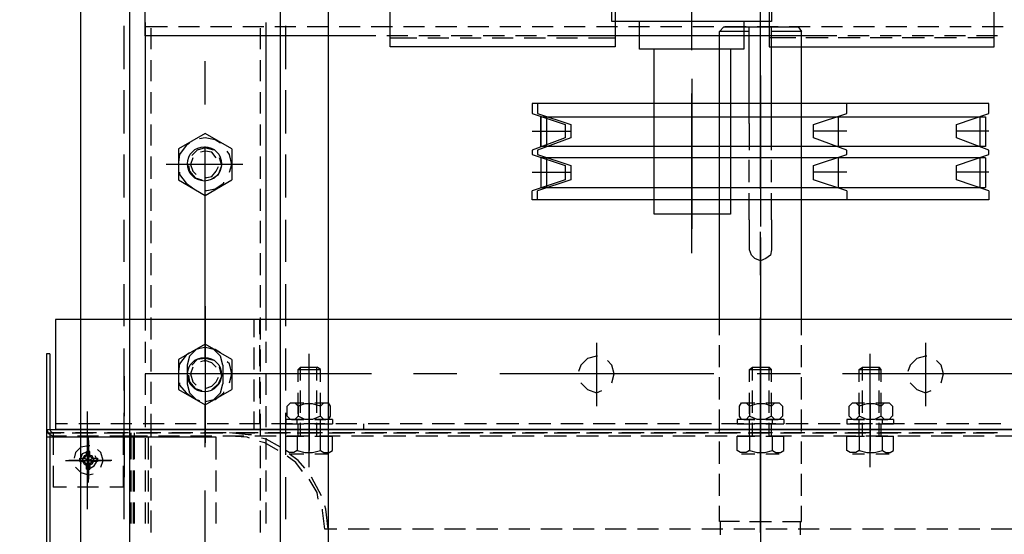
# Model space of a CAD drawing. Header units: millimetres. Extents: x -410 to 72073, y -3152 to 13830.
# Tile 62 of 92: x 15029 to 15306, y 7858 to 8003. Entities that reach past the tile are written whole.
import ezdxf

# ---------------------------------------------------------------- set-up
doc = ezdxf.new("R2010")
doc.units = ezdxf.units.MM
doc.layers.add('A-CEILING-01', color=7, linetype='Continuous', lineweight=5, true_color=0xd56ca8)
doc.layers.add('A-CEILING-05', color=7, linetype='Continuous', lineweight=5, true_color=0x139b48)
doc.layers.add('ACMV-EQP-CHW', color=30, linetype='Continuous', true_color=0xff7f00)
doc.layers.add('RCP LAYOUT', color=9, linetype='Continuous', true_color=0x808080)

# ---------------------------------------------------------------- blocks, each defined once
blk = doc.blocks.new('A$C9bf954c9')
at = {"layer": 'A-CEILING-01', "true_color": 0x808080}
h = blk.add_hatch(dxfattribs=at)
h.set_pattern_fill('ANSI37', color=8, scale=2000)
h.set_pattern_definition([(45, (0, 0), (-176.7767, 176.7767), []), (135, (0, 0), (-176.7767, -176.7767), [])])
edge = h.paths.add_edge_path()
edge.add_line((17350, 13380), (12020, 13380))
edge.add_line((12020, 13380), (12020, 13280))
edge.add_line((12020, 13280), (11820, 13280))
edge.add_line((11820, 13280), (11820, 13380))
edge.add_line((11820, 13380), (6090, 13380))
edge.add_line((6090, 13380), (6090, 13280))
edge.add_line((6090, 13280), (5890, 13280))
edge.add_line((5890, 13280), (5890, 13380))
edge.add_line((5890, 13380), (350, 13380))
edge.add_line((350, 13380), (200, 13380))
edge.add_line((200, 13380), (200, 4520))
edge.add_line((200, 4520), (650, 4520))
edge.add_line((650, 4520), (650, 4220))
edge.add_line((650, 4220), (200, 4220))
edge.add_line((200, 4220), (200, 3270))
edge.add_line((200, 3270), (3945, 3270))
edge.add_line((3945, 3270), (3945, 3920))
edge.add_line((3945, 3920), (6135, 3920))
edge.add_line((6135, 3920), (6135, 3270))
edge.add_line((6135, 3270), (9805, 3270))
edge.add_line((9805, 3270), (9805, 3070))
edge.add_line((9805, 3070), (10125.7, 3070))
edge.add_line((10125.7, 3070), (10125.7, 3423))
edge.add_line((10125.7, 3423), (11242.06, 4539.36))
edge.add_line((11242.06, 4539.36), (10770.13, 5011.3))
edge.add_line((10770.13, 5011.3), (11904.42, 6145.58))
edge.add_line((11904.42, 6145.58), (14298.83, 8540))
edge.add_line((14298.83, 8540), (14450, 8540))
edge.add_line((14450, 8540), (14450, 9620))
edge.add_line((14450, 9620), (14450, 12330))
edge.add_arc((15200, 12330), 750, 90, 180, ccw=False)
edge.add_line((15200, 13080), (17350, 13080))
edge.add_line((17350, 13080), (17350, 13380))
h.paths.add_polyline_path([(5890.13, 11294.23), (6090.12, 11294.23), (6090.12, 11094.22), (5890.13, 11094.22)], flags=16)
h.paths.add_polyline_path([(5890.13, 9330), (6090.12, 9330), (6090.12, 9129.99), (5890.13, 9129.99)], flags=16)
h.paths.add_polyline_path([(5890, 8418.41), (6090, 8418.41), (6090, 8218.41), (5890, 8218.41)], flags=16)
h.paths.add_polyline_path([(5890, 6030), (6090, 6030), (6090, 5829.99), (5890, 5829.99)], flags=16)
h.paths.add_polyline_path([(11820, 8418.41), (12020, 8418.41), (12020, 8218.41), (11820, 8218.41)], flags=16)
h.paths.add_polyline_path([(11820, 9330), (12020, 9330), (12020, 9129.99), (11820, 9129.99)], flags=16)
h.paths.add_polyline_path([(11820.13, 11294.23), (12020.12, 11294.23), (12020.12, 11094.22), (11820.13, 11094.22)], flags=16)
at = {"layer": 'A-CEILING-05', "true_color": 0x808080}
h = blk.add_hatch(dxfattribs=at)
h.set_pattern_fill('_USER', color=8, scale=600, double=1, pattern_type=0)
h.set_pattern_definition([(0, (17230, 9520), (0, 600), []), (90, (17230, 9520), (-600, 4e-14), [])])
h.paths.add_polyline_path([(15490.92, 3520), (14590, 3520), (14590, 9520), (17230, 9520), (17230, 3520), (16390.92, 3520)])
blk = doc.blocks.new('A$C256bf26b')
blk.add_blockref('A$C9bf954c9', (0, 0))
blk = doc.blocks.new('AHU-5 TR-CARRIER')
at = {"layer": 'ACMV-EQP-CHW'}
for points in [[(507.35, 519.81), (507.35, 84.51)], [(538.23, 519.81), (538.23, 84.51)], [(538.23, 82.02), (538.23, 519.5)], [(522.64, 366.4), (522.64, 305.9)], [(540.09, 354.86), (540.09, 348.93)], [(566.29, 353.61), (566.29, 347.69)], [(425.02, 351.12), (425.02, 345.19)], [(427.52, 349.56), (427.52, 343.64)], [(536.65, 350.49), (536.65, 344.26)], [(539.16, 349.56), (539.16, 343.64)], [(241.98, 285.32), (430.64, 285.32), (430.64, 348.62), (241.98, 348.62)], [(428.14, 348.62), (428.14, 341.14)], [(471.18, 347.06), (468.05, 338.02), (464, 338.02), (460.89, 347.06), (459.65, 347.06), (456.21, 338.02), (452.47, 338.02), (449.35, 347.06), (446.55, 347.06), (446.55, 218.59), (449.35, 218.59), (452.47, 227.94), (456.21, 227.94), (459.65, 218.59), (460.89, 218.59), (464, 227.94), (468.05, 227.94), (471.18, 218.59)], [(454.33, 347.06), (454.33, 338.02)], [(465.88, 347.06), (465.88, 338.02)], [(473.67, 347.06), (473.67, 218.59), (471.18, 218.59)], [(471.18, 347.06), (473.67, 347.06)], [(539.16, 342.7), (539.16, 348.62)], [(458.7, 346.13), (458.7, 221.08), (450.29, 221.08), (450.29, 346.13)], [(450.29, 346.13), (458.7, 346.13)], [(450.29, 344.57), (458.7, 344.57)], [(461.82, 346.13), (461.82, 221.08), (470.24, 221.08), (470.24, 346.13)], [(461.82, 346.13), (470.24, 346.13)], [(461.82, 344.57), (470.24, 344.57)], [(540.09, 345.81), (540.09, 339.89)], [(566.29, 344.57), (566.29, 338.65)], [(425.02, 342.08), (425.02, 336.15)], [(536.65, 341.45), (536.65, 335.21)], [(427.52, 340.51), (427.52, 334.59)], [(428.14, 338.02), (428.14, 331.78)], [(539.16, 340.51), (539.16, 334.59)], [(539.16, 333.66), (539.16, 339.58)], [(540.09, 336.78), (540.09, 330.85)], [(566.29, 335.53), (566.29, 329.61)], [(425.02, 333.03), (425.02, 327.11)], [(525.12, 333.66), (522.64, 334.28), (520.14, 333.66), (518.89, 332.4)], [(536.65, 332.41), (536.65, 326.17)], [(427.52, 331.47), (427.52, 325.55)], [(517.64, 329.6), (517.64, 329.29), (518.27, 326.79), (520.14, 324.92), (521.99, 324.3)], [(525.12, 324.92), (526.99, 326.79), (527.92, 329.29), (527.31, 330.85)], [(539.16, 331.47), (539.16, 325.55)], [(539.16, 324.61), (539.16, 330.53)], [(428.14, 328.98), (428.14, 322.74)], [(513.89, 329.29), (531.67, 329.29)], [(540.09, 327.73), (540.09, 321.49)], [(566.29, 326.48), (566.29, 320.56)], [(425.02, 323.99), (425.02, 318.06)], [(427.52, 322.43), (427.52, 316.5)], [(536.65, 323.37), (536.65, 317.13)], [(539.16, 322.43), (539.16, 316.5)], [(539.16, 315.57), (539.16, 321.49)], [(428.14, 319.93), (428.14, 313.7)], [(531.67, 316.82), (530.73, 317.76), (530.73, 319), (531.67, 319.94)], [(530.73, 315.26), (530.73, 318.69)], [(531.67, 319.94), (534.47, 319.94)], [(534.47, 319.93), (535.42, 319), (535.42, 317.76), (534.47, 316.82), (535.42, 314.94), (535.42, 312.76), (534.47, 310.58), (535.42, 309.64), (535.42, 308.71), (534.47, 307.77), (531.68, 307.77)], [(535.42, 320.25), (535.42, 315.26)], [(535.42, 320.25), (536.65, 320.25)], [(535.42, 315.26), (535.42, 318.69)], [(536.66, 315.26), (536.66, 320.25)], [(540.09, 315.26), (540.09, 320.25)], [(544.15, 320.25), (540.09, 320.25)], [(540.09, 318.69), (540.09, 312.46)], [(544.15, 317.13), (544.76, 318.07), (544.76, 319.31), (544.15, 320.25)], [(545.08, 315.26), (545.08, 319)], [(521.38, 310.58), (521.38, 316.82), (520.75, 316.19)], [(524.49, 316.19), (520.75, 316.19)], [(521.38, 310.58), (520.76, 311.52), (520.76, 316.19)], [(524.81, 316.82), (521.38, 316.82)], [(533.54, 316.19), (527.31, 316.19)], [(533.86, 316.82), (527.92, 316.82)], [(534.47, 316.82), (531.67, 316.82), (531.04, 314.94), (531.04, 312.76), (531.67, 310.58), (534.47, 310.58)], [(536.65, 317.13), (535.42, 317.13)], [(540.09, 316.19), (536.35, 316.19)], [(540.09, 316.82), (536.97, 316.82)], [(544.15, 310.58), (544.76, 312.76), (544.76, 314.94), (544.15, 317.13), (540.09, 317.13)], [(566.29, 317.44), (566.29, 311.51)], [(425.02, 314.94), (425.02, 309.02)], [(427.52, 313.39), (427.52, 307.46)], [(548.82, 313.7), (517.02, 313.7)], [(530.73, 313.7), (544.15, 313.7)], [(540.4, 313.7), (531.67, 313.7)], [(536.65, 314.32), (536.65, 308.08)], [(539.16, 313.39), (539.16, 307.46)], [(428.14, 310.89), (428.14, 304.65)], [(524.49, 311.52), (520.75, 311.52)], [(524.81, 310.58), (521.38, 310.58)], [(533.54, 311.52), (527.31, 311.52)], [(533.86, 310.58), (527.92, 310.58)], [(530.73, 309.02), (530.73, 312.14)], [(531.67, 307.78), (530.73, 308.71), (530.73, 309.64), (531.67, 310.58)], [(535.42, 312.14), (535.42, 307.15)], [(535.42, 309.02), (535.42, 312.14)], [(536.65, 310.58), (535.42, 310.58)], [(540.09, 311.52), (536.35, 311.52)], [(536.66, 307.15), (536.66, 312.14)], [(540.09, 310.58), (536.97, 310.58)], [(539.16, 306.53), (539.16, 312.46)], [(540.09, 307.15), (540.09, 312.14)], [(540.09, 310.58), (544.15, 310.58), (544.76, 309.64), (544.76, 308.08), (544.15, 307.15), (540.09, 307.15)], [(545.08, 308.71), (545.08, 312.14)], [(540.09, 309.64), (540.09, 303.41)], [(566.29, 308.39), (566.29, 302.48)], [(425.02, 305.9), (425.02, 299.98)], [(471.18, 307.15), (468.05, 297.79), (464, 297.79), (460.89, 307.15), (459.65, 307.15), (456.21, 297.79), (452.47, 297.79), (449.35, 307.15), (446.55, 307.15), (446.55, 220.15), (449.35, 220.15), (452.47, 229.51), (456.21, 229.51), (459.65, 220.15), (460.89, 220.15), (464, 229.51), (468.05, 229.51), (471.18, 220.15)], [(454.34, 307.15), (454.34, 297.79)], [(465.87, 307.15), (465.87, 297.79)], [(473.67, 307.15), (473.67, 220.15), (471.18, 220.15)], [(471.18, 307.15), (473.67, 307.15)], [(535.42, 307.15), (536.65, 307.15)], [(536.65, 305.27), (536.65, 299.04)], [(427.52, 304.35), (427.52, 296.86)], [(450.29, 304.66), (458.7, 304.66)], [(461.82, 304.66), (470.24, 304.66)], [(539.16, 304.35), (539.16, 298.42)], [(539.16, 297.48), (539.16, 303.41)], [(428.14, 301.85), (428.14, 295.62)], [(540.09, 300.6), (540.09, 294.36)], [(566.29, 299.36), (566.29, 293.43)], [(425.02, 296.86), (425.02, 290.93)], [(427.52, 296.86), (427.52, 230.44)], [(425.02, 293.43), (426.28, 294.36), (426.28, 285.95)], [(479.29, 294.36), (452.15, 294.36), (426.28, 294.36)], [(507.35, 294.36), (479.28, 294.36)], [(511.72, 294.36), (507.35, 294.36)], [(520.76, 294.36), (514.52, 294.36)], [(522.64, 294.06), (522.64, 281.89)], [(529.8, 294.36), (523.57, 294.36)], [(538.84, 294.36), (532.61, 294.36)], [(536.65, 296.23), (536.65, 290)], [(539.16, 295.3), (539.16, 289.38)], [(539.16, 288.44), (539.16, 294.36)], [(547.89, 294.36), (541.65, 294.36)], [(556.93, 294.36), (550.69, 294.36)], [(564.41, 294.06), (564.11, 294.06), (564.11, 294.36), (559.74, 294.36)], [(564.11, 289.06), (564.11, 294.36)], [(567.84, 294.06), (564.41, 294.06)], [(425.02, 272.53), (425.02, 293.43)], [(428.14, 292.81), (428.14, 285.31)], [(540.09, 291.56), (540.09, 285.31)], [(531.67, 285.95), (530.73, 286.89), (530.73, 288.13), (531.67, 289.06)], [(531.67, 289.06), (534.47, 289.06)], [(534.47, 289.06), (535.42, 288.13), (535.42, 286.88), (534.47, 285.95), (535.42, 284.08), (535.42, 281.89), (534.47, 279.7), (535.42, 278.78), (535.42, 277.53), (534.47, 276.9), (531.68, 276.9)], [(535.42, 289.38), (535.42, 284.39)], [(535.42, 289.38), (536.65, 289.38)], [(536.66, 284.39), (536.66, 289.38)], [(540.09, 284.39), (540.09, 289.38)], [(544.15, 289.38), (540.09, 289.38)], [(544.15, 286.26), (544.76, 287.19), (544.76, 288.44), (544.15, 289.38)], [(545.08, 284.39), (545.08, 288.13)], [(566.29, 290.31), (566.29, 284.39)], [(417.23, 285.95), (423.47, 285.95), (423.47, 241.04), (417.23, 241.04)], [(425.02, 287.82), (425.02, 281.89)], [(452.15, 285.95), (425.02, 285.95)], [(459.65, 285.95), (452.16, 285.95)], [(468.68, 285.95), (462.45, 285.95)], [(479.28, 285.95), (471.8, 285.95)], [(479.29, 285.95), (487.7, 285.95), (489.27, 285.64), (490.2, 284.38), (490.82, 282.83), (490.2, 281.27), (489.27, 280.34), (487.7, 279.71), (479.29, 279.71)], [(521.38, 279.71), (521.38, 285.95), (520.75, 285.32)], [(524.49, 285.32), (520.75, 285.32)], [(521.38, 279.71), (520.76, 280.64), (520.76, 285.32)], [(524.81, 285.95), (521.38, 285.95)], [(533.54, 285.32), (527.31, 285.32)], [(533.86, 285.95), (527.92, 285.95)], [(530.73, 284.39), (530.73, 287.81)], [(534.47, 285.95), (531.67, 285.95), (531.04, 284.08), (531.04, 281.89), (531.67, 279.71), (534.47, 279.71)], [(535.42, 284.39), (535.42, 287.81)], [(536.65, 286.26), (535.42, 286.26)], [(540.09, 285.32), (536.35, 285.32)], [(536.65, 287.19), (536.65, 280.96)], [(540.09, 285.95), (536.97, 285.95)], [(539.16, 286.25), (539.16, 280.02)], [(539.16, 279.4), (539.16, 285.32)], [(544.15, 279.71), (544.76, 281.89), (544.76, 284.08), (544.15, 286.26), (540.09, 286.26)], [(564.11, 279.71), (564.11, 285.95)], [(470.55, 282.83), (415.67, 282.83)], [(438.74, 282.83), (481.15, 282.83)], [(494.88, 282.83), (482.71, 282.83)], [(484.28, 282.83), (561.29, 282.83)], [(567.21, 282.83), (506.73, 282.83)], [(548.82, 282.83), (517.02, 282.83)], [(520.75, 282.83), (573.14, 282.83)], [(526.68, 282.83), (557.24, 282.83)], [(540.4, 282.83), (531.67, 282.83)], [(540.09, 282.52), (540.09, 276.28)], [(524.49, 280.64), (520.75, 280.64)], [(533.54, 280.64), (527.31, 280.64)], [(530.73, 278.14), (530.73, 281.27)], [(535.42, 281.27), (535.42, 276.28)], [(535.42, 278.14), (535.42, 281.27)], [(540.09, 280.64), (536.35, 280.64)], [(536.66, 276.28), (536.66, 281.27)], [(540.09, 276.28), (540.09, 281.27)], [(545.08, 277.53), (545.08, 281.27)], [(566.29, 281.27), (566.29, 275.34)], [(423.47, 278.15), (431.26, 278.15), (431.26, 248.84), (423.47, 248.84)], [(426.28, 279.71), (426.28, 271.29), (425.02, 272.53)], [(452.15, 279.7), (425.02, 279.7)], [(425.02, 278.78), (425.02, 272.86)], [(459.65, 279.71), (452.16, 279.71)], [(468.68, 279.7), (462.45, 279.7)], [(479.29, 279.7), (471.8, 279.7)], [(524.81, 279.71), (521.38, 279.71)], [(533.86, 279.71), (527.92, 279.71)], [(531.67, 276.9), (530.73, 277.53), (530.73, 278.77), (531.67, 279.71)], [(536.65, 279.71), (535.42, 279.71)], [(536.65, 278.14), (536.65, 271.91)], [(540.09, 279.71), (536.97, 279.71)], [(539.16, 277.22), (539.16, 270.97)], [(540.09, 279.71), (544.15, 279.71), (544.76, 278.78), (544.76, 277.21), (544.15, 276.28), (540.09, 276.28)], [(431.26, 274.41), (477.72, 274.41), (477.72, 252.89)], [(535.42, 276.28), (536.65, 276.28)], [(539.16, 270.04), (539.16, 276.28)], [(564.11, 276.9), (564.11, 271.29), (559.74, 271.29)], [(540.09, 273.48), (540.09, 267.24)], [(564.41, 271.6), (564.11, 271.6), (564.11, 271.29)], [(567.84, 271.6), (564.41, 271.6)], [(566.29, 272.22), (566.29, 266.3)], [(425.02, 269.73), (425.02, 263.81)], [(479.29, 271.29), (452.15, 271.29), (426.28, 271.29)], [(507.35, 271.29), (479.28, 271.29)], [(511.72, 271.29), (507.35, 271.29)], [(520.76, 271.29), (514.52, 271.29)], [(522.64, 269.73), (522.64, 209.55)], [(529.8, 271.29), (523.57, 271.29)], [(538.84, 271.29), (532.61, 271.29)], [(536.65, 269.11), (536.65, 262.87)], [(547.89, 271.29), (541.65, 271.29)], [(556.93, 271.29), (550.69, 271.29)], [(539.16, 268.18), (539.16, 261.94)], [(539.16, 261.01), (539.16, 267.24)], [(431.57, 263.49), (419.72, 263.49)], [(439.68, 263.49), (481.78, 263.49)], [(488.64, 263.49), (443.73, 263.49)], [(540.09, 264.43), (540.09, 258.19)], [(566.29, 263.18), (566.29, 257.26)], [(425.02, 260.69), (425.02, 254.76)], [(536.65, 260.06), (536.65, 253.83)], [(539.16, 259.13), (539.16, 252.89)], [(539.16, 251.96), (539.16, 258.19)], [(540.09, 255.39), (540.09, 249.15)], [(477.72, 252.89), (431.26, 252.89)], [(566.29, 254.14), (566.29, 248.22)], [(425.02, 251.64), (425.02, 245.72)], [(536.65, 251.02), (536.65, 244.78)], [(539.16, 250.09), (539.16, 243.85)], [(539.16, 242.91), (539.16, 249.15)], [(540.09, 246.34), (540.09, 240.11)], [(566.29, 245.09), (566.29, 239.17)], [(241.98, 241.98), (430.64, 241.98), (430.64, 178.68), (241.98, 178.68)], [(425.02, 242.61), (425.02, 236.68)], [(428.14, 234.49), (428.14, 241.98)], [(525.12, 241.04), (522.64, 241.66), (520.14, 241.04), (518.89, 239.8)], [(536.65, 241.98), (536.65, 235.74)], [(539.16, 241.04), (539.16, 234.81)], [(525.12, 232.31), (526.99, 234.19), (527.92, 236.68), (527.31, 238.23)], [(539.16, 233.87), (539.16, 240.11)], [(513.89, 236.68), (531.67, 236.68)], [(517.64, 236.99), (517.64, 236.68), (518.27, 234.19), (520.14, 232.31), (521.99, 231.69)], [(540.09, 237.3), (540.09, 231.06)], [(566.29, 236.05), (566.29, 230.12)], [(425.02, 233.56), (425.02, 227.64)], [(536.65, 232.94), (536.65, 226.69)], [(427.52, 230.44), (427.52, 222.95)], [(428.14, 225.44), (428.14, 231.38)], [(539.16, 232), (539.16, 225.77)], [(539.16, 224.83), (539.16, 231.06)], [(454.33, 218.59), (454.33, 227.94)], [(454.34, 220.15), (454.34, 229.51)], [(465.87, 220.15), (465.87, 229.51)], [(465.88, 218.59), (465.88, 227.94)], [(540.09, 228.26), (540.09, 222.02)], [(425.02, 224.52), (425.02, 218.59)], [(566.29, 227.02), (566.29, 221.09)], [(428.14, 216.41), (428.14, 222.33)], [(450.29, 222.65), (458.7, 222.65)], [(461.82, 222.65), (470.24, 222.65)], [(536.65, 223.89), (536.65, 217.66)], [(539.16, 222.95), (539.16, 216.72)], [(539.16, 215.79), (539.16, 222.02)], [(427.52, 219.84), (427.52, 213.92)], [(450.29, 221.08), (458.7, 221.08)], [(461.82, 221.08), (470.24, 221.08)], [(540.09, 219.21), (540.09, 212.98)], [(566.29, 217.96), (566.29, 212.04)], [(425.02, 215.47), (425.02, 209.55)], [(428.14, 207.37), (428.14, 213.29)], [(536.65, 214.85), (536.65, 208.61)], [(539.16, 213.92), (539.16, 207.68)], [(427.52, 210.79), (427.52, 204.87)], [(539.16, 206.74), (539.16, 212.98)], [(540.09, 210.17), (540.09, 203.93)], [(566.29, 208.93), (566.29, 203)], [(425.02, 206.43), (425.02, 200.51)], [(536.65, 205.81), (536.65, 199.57)], [(428.14, 198.32), (428.14, 204.24)], [(539.16, 204.87), (539.16, 198.64)], [(539.16, 197.7), (539.16, 203.94)], [(427.52, 201.76), (427.52, 195.83)], [(540.09, 201.13), (540.09, 194.9)], [(566.29, 199.88), (566.29, 193.96)], [(425.02, 197.39), (425.02, 191.46)], [(522.64, 197.39), (522.64, 185.22)], [(536.65, 196.76), (536.65, 190.53)], [(428.14, 189.28), (428.14, 195.2)], [(539.16, 195.83), (539.16, 189.59)], [(539.16, 188.65), (539.16, 194.9)], [(427.52, 192.71), (427.52, 186.78)], [(540.09, 192.09), (540.09, 185.85)], [(425.02, 188.35), (425.02, 182.42)], [(566.29, 190.84), (566.29, 184.91)], [(428.14, 178.68), (428.14, 186.17)], [(536.65, 187.72), (536.65, 181.48)], [(539.16, 186.78), (539.16, 180.55)], [(539.16, 179.61), (539.16, 185.85)], [(427.52, 183.67), (427.52, 177.74)], [(540.09, 183.04), (540.09, 176.81)], [(566.29, 181.8), (566.29, 175.87)], [(425.02, 179.3), (425.02, 173.37)], [(536.65, 178.36), (536.65, 172.44)], [(539.16, 177.74), (539.16, 171.51)], [(427.52, 174.62), (427.52, 109.76)], [(539.16, 170.57), (539.16, 176.81)], [(522.64, 173.38), (522.64, 143.13)], [(540.09, 174), (540.09, 167.76)], [(566.29, 172.75), (566.29, 166.82)], [(425.02, 170.26), (425.02, 164.34)], [(536.65, 171.19), (538.22, 171.19)], [(536.65, 169.33), (536.65, 163.4)], [(539.16, 168.7), (539.16, 162.46)], [(539.16, 161.52), (539.16, 167.76)], [(540.09, 164.65), (540.09, 158.73)], [(566.29, 163.71), (566.29, 160.28)], [(1183.23, 91.68), (17.47, 91.68), (17.47, 161.22), (1183.23, 161.22)], [(425.02, 161.21), (425.02, 155.29)], [(531.67, 159.04), (530.73, 159.97), (530.73, 161.21), (531.67, 161.84)], [(531.67, 161.84), (534.47, 161.84)], [(534.47, 161.84), (535.42, 161.21), (535.42, 159.97), (534.47, 159.04), (535.42, 156.85), (535.42, 154.67), (534.47, 152.79), (535.42, 151.86), (535.42, 150.62), (534.47, 149.68), (531.68, 149.68)], [(535.42, 162.46), (535.42, 157.47)], [(535.42, 162.46), (536.65, 162.46)], [(536.66, 157.47), (536.66, 162.46)], [(540.09, 157.47), (540.09, 162.46)], [(544.15, 162.46), (540.09, 162.46)], [(544.15, 159.04), (544.76, 159.97), (544.76, 161.52), (544.15, 162.46)], [(545.08, 157.47), (545.08, 161.21)], [(566.29, 161.21), (560.67, 160.59), (559.73, 160.28)], [(521.38, 152.8), (521.38, 159.04), (520.75, 158.1)], [(524.49, 158.09), (520.75, 158.09)], [(521.38, 152.8), (520.76, 153.42), (520.76, 158.1)], [(524.81, 159.04), (521.38, 159.04)], [(533.54, 158.09), (527.31, 158.09)], [(533.86, 159.04), (527.92, 159.04)], [(530.73, 157.47), (530.73, 160.59)], [(534.47, 159.04), (531.67, 159.04), (531.04, 156.85), (531.04, 154.67), (531.67, 152.8), (534.47, 152.8)], [(535.42, 157.47), (535.42, 160.59)], [(536.65, 159.03), (535.42, 159.03)], [(540.09, 158.09), (536.35, 158.09)], [(536.65, 160.28), (536.65, 154.36)], [(540.09, 159.04), (536.97, 159.04)], [(539.16, 159.66), (539.16, 153.42)], [(539.16, 152.49), (539.16, 158.72)], [(544.15, 152.48), (544.76, 154.67), (544.76, 156.85), (544.15, 159.04), (540.09, 159.04)], [(556.93, 159.34), (555.68, 158.72), (551.62, 156.54)], [(557.87, 158.41), (555.99, 158.1), (552.24, 155.91)], [(566.29, 160.28), (560.99, 159.66), (560.67, 159.66)], [(548.82, 155.91), (517.02, 155.91)], [(530.73, 155.91), (544.15, 155.91)], [(540.4, 155.91), (531.67, 155.91)], [(540.09, 155.6), (540.09, 149.68)], [(524.49, 153.42), (520.75, 153.42)], [(524.81, 152.8), (521.38, 152.8)], [(533.54, 153.42), (527.31, 153.42)], [(533.86, 152.8), (527.92, 152.8)], [(530.73, 150.92), (530.73, 154.36)], [(531.67, 149.68), (530.73, 150.62), (530.73, 151.86), (531.67, 152.79)], [(535.42, 154.36), (535.42, 149.37)], [(535.42, 150.92), (535.42, 154.36)], [(536.65, 152.48), (535.42, 152.48)], [(540.09, 153.42), (536.35, 153.42)], [(536.65, 149.36), (536.65, 154.36)], [(540.09, 152.8), (536.97, 152.8)], [(540.09, 149.36), (540.09, 154.36)], [(540.09, 152.48), (544.15, 152.48), (544.76, 151.55), (544.76, 150.3), (544.15, 149.37), (540.09, 149.37)], [(549.13, 154.67), (546.94, 152.8), (545.08, 150.3)], [(545.08, 150.62), (545.08, 154.36)], [(550.07, 154.04), (547.58, 152.17), (545.71, 149.68)], [(425.02, 152.17), (425.02, 146.25)], [(536.65, 151.24), (536.65, 145.31)], [(539.16, 150.62), (539.16, 144.37)], [(539.16, 143.44), (539.16, 149.68)], [(1154.22, 147.81), (46.16, 147.81)], [(436.87, 149.37), (424.72, 149.37)], [(454.97, 149.37), (442.8, 149.37)], [(473.05, 149.37), (460.89, 149.37)], [(491.13, 149.37), (479.29, 149.37)], [(509.22, 149.37), (497.37, 149.37)], [(527.31, 149.37), (515.46, 149.37)], [(545.39, 149.37), (533.54, 149.37)], [(535.42, 149.36), (536.65, 149.36)], [(543.21, 147.81), (541.02, 143.75), (540.71, 142.5)], [(544.15, 147.18), (541.96, 143.44), (541.65, 141.89)], [(563.48, 149.37), (551.63, 149.37)], [(540.09, 146.56), (540.09, 140.64)], [(427.52, 143.75), (423.78, 143.75)], [(425.02, 143.12), (425.02, 137.2)], [(431.26, 142.2), (425.34, 142.2)], [(510.46, 143.75), (427.52, 143.75)], [(440.3, 142.2), (434.38, 142.2)], [(449.35, 142.2), (443.42, 142.2)], [(458.39, 142.2), (452.47, 142.2)], [(467.75, 142.2), (461.51, 142.2)], [(476.79, 142.2), (470.55, 142.2)], [(485.84, 142.2), (479.6, 142.2)], [(494.88, 142.2), (488.64, 142.2)], [(503.92, 142.2), (497.69, 142.2)], [(512.96, 142.2), (506.72, 142.2)], [(507.35, 141.89), (511.41, 141.89)], [(519.51, 143.75), (513.59, 143.75)], [(514.52, 141.89), (520.45, 141.89)], [(521.99, 142.2), (515.77, 142.2)], [(528.55, 143.75), (522.64, 143.75)], [(522.64, 143.13), (522.64, 109.76)], [(523.57, 141.89), (529.49, 141.89)], [(531.04, 142.2), (524.81, 142.2)], [(537.6, 143.75), (531.67, 143.75)], [(532.61, 141.89), (536.65, 141.89)], [(540.09, 142.2), (533.86, 142.2)], [(536.65, 142.19), (536.65, 136.27)], [(539.16, 141.57), (539.16, 135.34)], [(546.65, 143.75), (540.71, 143.75)], [(549.14, 142.2), (542.89, 142.2)], [(555.68, 143.75), (549.76, 143.75)], [(558.18, 142.2), (551.94, 142.2)], [(564.72, 143.75), (558.8, 143.75)], [(567.21, 142.2), (560.99, 142.2)], [(507.35, 140.32), (512.33, 140.32)], [(515.15, 140.32), (521.38, 140.32)], [(524.19, 140.32), (530.42, 140.32)], [(533.23, 140.32), (538.22, 140.32)], [(539.16, 134.39), (539.16, 140.64)], [(539.78, 139.7), (539.78, 138.77), (539.16, 133.47)], [(540.71, 139.08), (540.4, 138.45), (540.09, 133.47)], [(463.69, 137.2), (463.69, 115.69)], [(522.64, 137.2), (522.64, 115.69)], [(540.09, 137.52), (540.09, 131.59)], [(425.02, 134.09), (425.02, 128.16)], [(459.33, 134.09), (454.97, 126.6), (459.33, 119.12)], [(459.33, 134.09), (468.06, 134.09)], [(465.87, 133.47), (463.69, 134.09), (460.89, 133.47), (459.95, 132.84)], [(468.05, 119.12), (472.42, 126.6), (468.05, 134.09)], [(518.57, 134.09), (514.22, 126.6), (518.57, 119.12)], [(518.57, 134.09), (526.99, 134.09)], [(525.12, 133.47), (522.64, 134.09), (519.82, 133.47), (519.2, 132.84)], [(527, 119.12), (531.36, 126.6), (527, 134.09)], [(536.65, 133.15), (536.65, 127.22)], [(457.77, 130.97), (456.83, 129.41), (456.21, 126.6), (456.52, 125.04)], [(467.75, 128.48), (466.5, 130.34), (464, 131.28), (461.82, 130.66)], [(467.44, 126.91), (467.44, 126.6), (467.12, 128.48), (465.57, 129.72), (464.32, 130.34)], [(471.18, 126.91), (471.18, 126.6), (470.55, 129.41), (468.99, 131.9), (468.68, 131.9)], [(516.7, 130.97), (515.77, 129.41), (515.15, 126.6), (515.46, 125.04)], [(520.14, 131.59), (517.64, 130.97), (515.77, 129.1), (515.46, 127.85)], [(520.14, 131.59), (525.44, 131.59)], [(527, 128.48), (525.43, 130.34), (523.25, 131.28), (520.75, 130.66)], [(526.68, 126.91), (526.68, 126.6), (526.06, 128.48), (524.81, 129.72), (523.57, 130.34)], [(530.12, 127.85), (529.8, 129.1), (527.92, 130.97), (525.43, 131.59)], [(530.42, 126.91), (530.42, 126.6), (529.8, 129.41), (527.92, 131.9), (527.62, 131.9)], [(539.16, 132.52), (539.16, 126.29)], [(539.16, 125.36), (539.16, 131.59)], [(459.65, 129.1), (459.02, 126.6), (459.65, 124.42), (461.2, 122.87)], [(461.82, 129.72), (460.26, 128.48), (459.95, 126.6), (460.26, 125.36)], [(518.89, 129.1), (518.27, 126.6), (518.57, 124.42), (520.14, 122.87)], [(520.76, 129.72), (519.51, 128.48), (518.89, 126.6), (519.19, 125.36)], [(540.09, 128.48), (540.09, 122.55)], [(546.65, 129.72), (540.4, 129.72)], [(540.4, 129.72), (540.4, 82.02), (899.94, 82.02), (899.94, 129.72)], [(555.68, 129.72), (549.76, 129.72)], [(564.72, 129.72), (558.8, 129.72)], [(425.02, 125.05), (425.02, 119.12)], [(446.85, 126.6), (434.7, 126.6)], [(519.19, 126.6), (458.7, 126.6)], [(464.01, 121.93), (465.57, 122.24), (467.44, 123.8), (468.05, 125.67)], [(503.6, 126.6), (541.96, 126.6)], [(515.46, 125.05), (515.77, 124.1), (517.64, 122.24), (520.14, 121.61)], [(522.94, 121.93), (524.81, 122.24), (526.68, 123.8), (527.31, 125.67)], [(525.43, 121.61), (527.92, 122.24), (529.8, 124.11), (530.12, 125.04)], [(543.21, 126.6), (531.04, 126.6)], [(615.56, 126.6), (555.37, 126.6)], [(457.77, 122.24), (458.39, 121.3), (460.89, 119.43), (463.08, 119.12)], [(461.82, 123.17), (463.69, 122.55), (465.57, 123.17), (466.5, 124.11)], [(465.87, 119.43), (466.5, 119.43), (469, 121.3), (470.55, 123.49)], [(516.7, 122.24), (517.33, 121.3), (519.82, 119.43), (522, 119.12)], [(520.76, 123.17), (522.64, 122.55), (524.81, 123.17), (525.75, 124.11)], [(525.12, 119.43), (525.75, 119.43), (527.92, 121.3), (529.49, 123.49)], [(536.65, 124.11), (536.65, 118.19)], [(539.16, 123.18), (539.16, 117.25)], [(539.16, 116.31), (539.16, 122.55)], [(459.33, 119.11), (468.06, 119.11)], [(518.57, 119.11), (526.99, 119.11)], [(520.14, 121.61), (525.44, 121.61)], [(540.09, 119.43), (540.09, 113.5)], [(425.02, 116), (425.02, 109.76)], [(536.65, 115.07), (536.65, 109.15)], [(539.16, 114.13), (539.16, 108.21)], [(425.34, 111.32), (431.26, 111.32)], [(434.38, 111.32), (440.31, 111.32)], [(443.42, 111.32), (449.35, 111.32)], [(452.47, 111.32), (458.39, 111.32)], [(461.51, 111.32), (467.75, 111.32)], [(470.55, 111.32), (476.79, 111.32)], [(479.6, 111.32), (485.84, 111.32)], [(488.64, 111.32), (494.88, 111.32)], [(497.68, 111.32), (503.92, 111.32)], [(506.72, 111.32), (512.96, 111.32)], [(515.77, 111.32), (521.99, 111.32)], [(524.81, 111.32), (531.05, 111.32)], [(533.86, 111.32), (540.1, 111.32)], [(539.16, 107.27), (539.16, 113.19)], [(542.89, 111.32), (549.13, 111.32)], [(551.94, 111.32), (558.18, 111.32)], [(560.99, 111.32), (567.21, 111.32)], [(427.52, 109.77), (245.11, 109.77)], [(423.78, 109.76), (507.35, 109.76)], [(507.35, 109.76), (510.46, 109.76)], [(513.59, 109.76), (519.51, 109.76)], [(522.64, 109.76), (528.55, 109.76)], [(531.67, 109.76), (537.59, 109.76)], [(540.09, 110.39), (540.09, 103.53)], [(546.65, 110.7), (540.4, 110.7)], [(540.71, 109.76), (546.64, 109.76)], [(555.68, 110.7), (549.76, 110.7)], [(549.76, 109.76), (555.68, 109.76)], [(564.72, 110.7), (558.8, 110.7)], [(558.8, 109.76), (564.72, 109.76)], [(1154.22, 105.4), (46.16, 105.4)], [(536.65, 106.02), (536.65, 100.1)], [(539.16, 106.65), (546.64, 106.65)], [(539.16, 105.71), (546.64, 105.71)], [(540.4, 106.34), (546.65, 106.34)], [(540.4, 105.4), (546.65, 105.4)], [(549.76, 106.65), (555.68, 106.65)], [(549.76, 106.34), (555.68, 106.34)], [(549.76, 105.71), (555.68, 105.71)], [(549.76, 105.4), (555.68, 105.4)], [(558.8, 106.65), (564.72, 106.65)], [(558.8, 106.34), (564.72, 106.34)], [(558.8, 105.71), (564.72, 105.71)], [(558.8, 105.4), (564.72, 105.4)], [(436.87, 103.84), (424.72, 103.84)], [(454.97, 103.84), (442.8, 103.84)], [(473.05, 103.84), (460.89, 103.84)], [(491.13, 103.84), (479.29, 103.84)], [(509.22, 103.84), (497.37, 103.84)], [(527.31, 103.84), (515.46, 103.84)], [(523.25, 103.84), (534.47, 103.84)], [(545.39, 103.84), (533.54, 103.84)], [(539.16, 105.09), (539.16, 99.17)], [(539.16, 98.23), (539.16, 104.15)], [(539.16, 103.52), (545.39, 103.52)], [(540.1, 103.52), (540.1, 99.79)], [(540.4, 103.84), (551.63, 103.84)], [(548.51, 103.52), (554.43, 103.52)], [(563.48, 103.84), (551.63, 103.84)], [(554.44, 103.52), (554.44, 99.79)], [(546.94, 100.41), (546.94, 88.57)], [(546.94, 87.31), (546.94, 100.1)], [(536.65, 96.98), (536.65, 91.05)], [(548.82, 97.3), (546.95, 97.91), (544.76, 97.3), (543.84, 96.36)], [(546.94, 99.17), (546.94, 88.25)], [(539.16, 96.04), (539.16, 90.12)], [(539.16, 89.19), (539.16, 95.11)], [(540.1, 96.67), (540.1, 90.75)], [(542.89, 94.18), (542.89, 93.86), (543.2, 91.68), (544.76, 90.12), (546.32, 89.81)], [(544.46, 94.18), (544.46, 93.86), (545.08, 91.99), (546.94, 91.36), (547.89, 91.68)], [(545.39, 94.18), (544.46, 94.18)], [(544.47, 93.24), (544.47, 94.18)], [(546.32, 95.12), (546.94, 93.86), (545.39, 94.18), (546.02, 94.49), (546.32, 95.12), (546.32, 96.36)], [(549.45, 93.86), (548.51, 95.42), (546.94, 96.36), (545.7, 95.73)], [(546.32, 96.36), (547.26, 96.36), (547.26, 95.12), (547.58, 94.49), (548.19, 94.18), (549.45, 94.18)], [(548.19, 94.17), (546.94, 93.86), (547.26, 95.12)], [(548.82, 90.12), (550.39, 91.68), (551.01, 93.86), (550.68, 95.12)], [(549.45, 93.24), (549.45, 94.18)], [(554.44, 96.67), (554.44, 90.75)], [(560.67, 93.55), (533.23, 93.55)], [(553.18, 93.86), (540.4, 93.86)], [(541.34, 93.86), (552.24, 93.86)], [(545.39, 93.24), (544.46, 93.24)], [(545.39, 93.24), (546.94, 93.86), (547.26, 92.61)], [(547.26, 91.37), (546.32, 91.37), (546.32, 92.62), (546.02, 92.92), (545.39, 93.25)], [(547.26, 92.61), (547.58, 92.92), (548.19, 93.24), (546.94, 93.86), (546.32, 92.61)], [(547.26, 91.36), (547.26, 92.61)], [(549.45, 93.24), (548.19, 93.24)], [(536.66, 87.94), (536.66, 84.51)], [(539.16, 87), (539.16, 83.88)], [(539.16, 82.02), (539.16, 86.07)], [(540.09, 87.63), (540.09, 83.88)], [(554.44, 87.63), (554.44, 83.88)], [(507.35, 84.51), (538.22, 84.51)], [(517.01, 82.02), (538.22, 82.02), (539.47, 82.64), (540.09, 83.88)], [(538.23, 82.94), (538.84, 83.26), (539.16, 83.88)], [(539.16, 83.88), (545.39, 83.88)], [(548.51, 83.88), (554.43, 83.88)], [(517.01, 82.94), (517.01, 82.02)], [(517.02, 82.94), (538.23, 82.94)], [(538.23, 82.02), (901.81, 82.02)], [(539.16, 82.94), (900.87, 82.94)], [(539.16, 82.02), (539.16, 82.94)], [(540.4, 82.94), (546.65, 82.94)], [(549.76, 82.94), (555.68, 82.94)], [(558.8, 82.94), (564.72, 82.94)]]:
    blk.add_lwpolyline(points, dxfattribs=at)
blk.add_lwpolyline([(546.94, 91.99), (547.89, 92.62), (548.51, 93.55), (547.89, 94.8), (546.94, 95.42), (545.7, 94.8), (545.39, 93.55), (545.7, 92.62)], close=True, dxfattribs=at)
for centre in [(463.55, 126.45), (522.8, 126.45)]:
    blk.add_circle(centre, 4.82, dxfattribs=at)
blk = doc.blocks.new('A$C046736b7')
at = {"layer": 'ACMV-EQP-CHW', "rotation": 270}
blk.add_blockref('AHU-5 TR-CARRIER', (-247.09, 8425.95), dxfattribs=at)

msp = doc.modelspace()

# ---------------------------------------------------------------- block references
msp.add_blockref('A$C046736b7', (15202, 0))
at = {"layer": 'RCP LAYOUT'}
msp.add_blockref('A$C256bf26b', (0, 0), dxfattribs=at)

doc.saveas('drawing.dxf')
